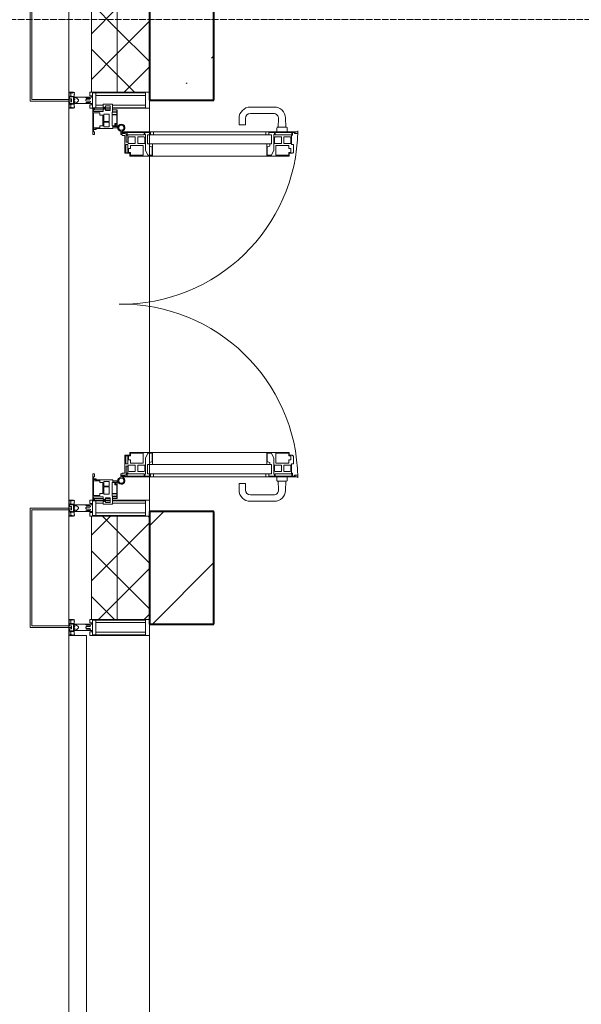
# Model space of a CAD drawing. Header units: millimetres. Extents: x -816133 to 919604, y 87941 to 147341.
# Tile 54 of 201: x -47855 to -46113, y 124320 to 127374. Entities that reach past the tile are written whole.
import ezdxf

# ---------------------------------------------------------------- set-up
doc = ezdxf.new("R2010")
doc.units = ezdxf.units.MM
doc.linetypes.add('ADSK_Линия сетки', pattern=[25, 20, -2.5, 0, -2.5])
for name, color, linetype, lineweight in [('A-200-M_WALL', 7, 'Continuous', 18), ('A-200-M_WALL_EXT', 7, 'Continuous', 18), ('A-200-M_WALL_PAT', 7, 'Continuous', 40), ('A-214-M_CURT_WALL', 7, 'Continuous', 18), ('A-215-M_CURT_PANEL', 7, 'Continuous', 18), ('A-280-M_COLUMN', 7, 'Continuous', 18), ('A-325-M_DOOR', 7, 'Continuous', 18), ('Z-030-M_GRID', 7, 'Continuous', 9), ('Z-060-M_DETAIL', 7, 'Continuous', 18), ('СС-011-ПОЖ-СИГНАЛИЗАЦИЯ', 1, 'Continuous', 30)]:
    doc.layers.add(name, color=color, linetype=linetype, lineweight=lineweight)

# ---------------------------------------------------------------- blocks, each defined once
blk = doc.blocks.new('10эт')
at = {"layer": 'A-200-M_WALL', "color": 9, "lineweight": 9}
for p, q in [((312671.7, 126476.1), (312671.7, 126026.1)), ((312751.7, 126026.1), (312751.7, 126476.1)), ((312851.7, 126026.1), (312851.7, 126476.1)), ((312671.7, 126026.1), (312851.7, 126026.1)), ((312671.7, 124711.1), (312671.7, 124391.1)), ((312851.7, 124711.1), (312671.7, 124711.1)), ((312751.7, 124391.1), (312751.7, 124711.1)), ((312851.7, 124391.1), (312851.7, 124711.1)), ((312671.7, 124391.1), (312851.7, 124391.1))]:
    blk.add_line(p, q, dxfattribs=at)
at = {"layer": 'A-200-M_WALL_EXT', "color": 9, "lineweight": 40}
for p, q in [((312851.5, 126501.1), (312851.5, 126001.1)), ((313051.5, 126001.1), (313051.5, 126501.1)), ((312851.5, 126001.1), (313051.5, 126001.1)), ((313051.5, 124726.1), (312851.5, 124726.1)), ((312851.5, 124726.1), (312851.5, 124376.1)), ((313051.5, 124376.1), (313051.5, 124726.1)), ((312851.5, 124376.1), (313051.5, 124376.1))]:
    blk.add_line(p, q, dxfattribs=at)
at = {"layer": 'A-200-M_WALL_PAT', "color": 9, "linetype": 'Continuous', "lineweight": 5}
for p, q in [((312751.7, 126221), (312671.7, 126301)), ((312671.7, 126207.4), (312751.7, 126287.4)), ((312751.7, 126146), (312851.7, 126246)), ((312851.7, 126121), (312751.7, 126221)), ((312751.7, 126079.6), (312671.7, 126159.6)), ((312671.7, 126066), (312751.7, 126146)), ((312773.2, 126026.1), (312851.7, 126104.6)), ((312805.2, 126026.1), (312751.7, 126079.6)), ((312671.7, 124651.8), (312731, 124711.1)), ((312751.7, 124665.3), (312706, 124711.1)), ((312751.7, 124590.4), (312851.7, 124690.4)), ((312851.7, 124706.8), (312847.4, 124711.1)), ((312851.7, 124565.3), (312751.7, 124665.3)), ((312751.7, 124523.9), (312671.7, 124603.9)), ((312671.7, 124510.4), (312751.7, 124590.4)), ((312751.7, 124449), (312851.7, 124549)), ((312851.7, 124423.9), (312751.7, 124523.9)), ((312743.2, 124391.1), (312671.7, 124462.5)), ((312693.8, 124391.1), (312751.7, 124449)), ((312835.2, 124391.1), (312851.7, 124407.5))]:
    blk.add_line(p, q, dxfattribs=at)
at = {"layer": 'A-200-M_WALL_PAT', "color": 9, "linetype": 'Continuous', "lineweight": 9}
for p, q in [((313044.2, 126131.3), (313051.5, 126138.5)), ((312965.6, 126052.7), (312968, 126055)), ((312851.5, 124681.3), (312896.2, 124726.1)), ((312860.5, 124376.1), (313051.5, 124567))]:
    blk.add_line(p, q, dxfattribs=at)
at = {"layer": 'A-214-M_CURT_WALL', "color": 9, "lineweight": 5}
for p, q in [((312601.7, 126003.6), (312601.7, 126498.6)), ((312851.7, 125903.5), (312851.7, 126001.1)), ((312601.7, 124736.1), (312601.7, 125998.6)), ((312851.7, 125865.8), (312851.7, 125901.4)), ((312851.7, 125830.4), (312851.7, 125859)), ((312851.7, 124909.1), (312851.7, 125828.1)), ((312851.7, 124878.1), (312851.7, 124906.7)), ((312851.7, 124835.7), (312851.7, 124871.3)), ((312851.7, 124736.1), (312851.7, 124833.6)), ((312601.7, 124371.1), (312601.7, 124731.1)), ((312851.7, 124726.1), (312851.7, 124736.1)), ((312601.7, 124341.1), (312601.7, 124366.1)), ((312851.7, 124366.1), (312851.7, 124376.1)), ((312851.7, 123101.1), (312851.7, 124366.1))]:
    blk.add_line(p, q, dxfattribs=at)
at = {"layer": 'A-215-M_CURT_PANEL', "color": 9, "lineweight": 5}
for p, q in [((312676.2, 125974.1), (312676.2, 125895.1)), ((312681.2, 125974.1), (312676.2, 125974.1)), ((312678.4, 125966.1), (312678.4, 125972.6)), ((312678.4, 125972.6), (312681.2, 125972.6)), ((312708.3, 125971.1), (312678.4, 125971.1)), ((312681.2, 125972.6), (312681.2, 125974.1)), ((312736.8, 125989.1), (312708.3, 125989.1)), ((312708.3, 125989.1), (312708.3, 125980.1)), ((312708.3, 125980.1), (312711.8, 125980.1)), ((312711.8, 125973.1), (312708.3, 125973.1)), ((312708.3, 125973.1), (312708.3, 125966.1)), ((312711.8, 125980.1), (312711.8, 125973.1)), ((312715.1, 125969), (312715.1, 125984)), ((312715.1, 125984), (312730.1, 125984)), ((312730.1, 125971.1), (312715.1, 125971.1)), ((312730.1, 125984), (312730.1, 125969)), ((312736.8, 125965.7), (312736.8, 125989.1)), ((312750.2, 125971.1), (312736.8, 125971.1)), ((312751.7, 125971.1), (312750.2, 125971.1)), ((312750.2, 125971.1), (312750.2, 125965.7)), ((312751.7, 125920.1), (312751.7, 125971.1)), ((312678, 125962.2), (312697.2, 125962.2)), ((312678, 125911.8), (312678, 125962.2)), ((312708.3, 125966.1), (312678.4, 125966.1)), ((312697.2, 125962.2), (312697.2, 125955.1)), ((312697.2, 125955.1), (312706.7, 125955.1)), ((312706.7, 125955.1), (312706.7, 125921.9)), ((312710.5, 125935), (312710.5, 125957.6)), ((312710.5, 125957.6), (312726.7, 125957.6)), ((312730.1, 125969), (312715.1, 125969)), ((312726.7, 125957.6), (312726.7, 125935)), ((312735.9, 125921.7), (312735.9, 125955.7)), ((312735.9, 125955.7), (312750.1, 125955.7)), ((312736.2, 125957.1), (312736.2, 125964.1)), ((312736.2, 125964.1), (312749.9, 125964.1)), ((312749.9, 125957.1), (312736.2, 125957.1)), ((312750.2, 125965.7), (312736.8, 125965.7)), ((312749.9, 125964.1), (312749.9, 125957.1)), ((312750.1, 125955.7), (312750.1, 125928.7)), ((312677.9, 125916.1), (312697.2, 125916.1)), ((312684.8, 125911.8), (312678, 125911.8)), ((312678.2, 125903.7), (312678.2, 125910.1)), ((312678.2, 125910.1), (312686.5, 125910.1)), ((312689.9, 125914.8), (312684.8, 125914.8)), ((312684.8, 125914.8), (312684.8, 125911.8)), ((312686.5, 125910.1), (312686.5, 125913.1)), ((312686.5, 125913.1), (312738.2, 125913.1)), ((312690.7, 125915.6), (312689.9, 125914.8)), ((312697.2, 125915.6), (312690.7, 125915.6)), ((312706.7, 125921.9), (312697.2, 125921.9)), ((312697.2, 125921.9), (312697.2, 125915.6)), ((312726.7, 125935), (312710.5, 125935)), ((312710.5, 125918.5), (312710.5, 125932.8)), ((312710.5, 125932.8), (312726.7, 125932.8)), ((312726.7, 125918.5), (312710.5, 125918.5)), ((312726.7, 125932.8), (312726.7, 125918.5)), ((312744.5, 125921.7), (312735.9, 125921.7)), ((312738.2, 125913.1), (312738.2, 125920.1)), ((312738.2, 125920.1), (312751.7, 125920.1)), ((312738.2, 125916.1), (312751.7, 125916.1)), ((312750.1, 125928.7), (312744.5, 125928.7)), ((312744.5, 125928.7), (312744.5, 125921.7)), ((312746.1, 125921.4), (312746.1, 125927.4)), ((312746.1, 125927.4), (312750.4, 125927.4)), ((312750.4, 125921.4), (312746.1, 125921.4)), ((312750.4, 125927.4), (312750.4, 125921.4)), ((312751.7, 125916.1), (312751.7, 125920.1)), ((312676.2, 125895.1), (312681.2, 125895.1)), ((312681.2, 125903.7), (312678.2, 125903.7)), ((312681.2, 125895.1), (312681.2, 125903.7)), ((312681.2, 124842.1), (312676.2, 124842.1)), ((312676.2, 124842.1), (312676.2, 124763.1)), ((312681.2, 124833.5), (312681.2, 124842.1)), ((312697.2, 124821.1), (312677.9, 124821.1)), ((312678, 124774.9), (312678, 124825.4)), ((312678, 124825.4), (312684.8, 124825.4)), ((312678.2, 124827.1), (312678.2, 124833.5)), ((312678.2, 124833.5), (312681.2, 124833.5)), ((312686.5, 124827.1), (312678.2, 124827.1)), ((312684.8, 124825.4), (312684.8, 124822.4)), ((312684.8, 124822.4), (312689.9, 124822.4)), ((312686.5, 124824.1), (312686.5, 124827.1)), ((312738.2, 124824.1), (312686.5, 124824.1)), ((312689.9, 124822.4), (312690.7, 124821.6)), ((312690.7, 124821.6), (312697.2, 124821.6)), ((312697.2, 124821.6), (312697.2, 124815.3)), ((312697.2, 124815.3), (312706.7, 124815.3)), ((312706.7, 124815.3), (312706.7, 124782)), ((312710.5, 124804.3), (312710.5, 124818.6)), ((312710.5, 124818.6), (312726.7, 124818.6)), ((312726.7, 124818.6), (312726.7, 124804.3)), ((312735.9, 124815.5), (312744.5, 124815.5)), ((312735.9, 124781.4), (312735.9, 124815.5)), ((312738.2, 124817.1), (312738.2, 124824.1)), ((312751.7, 124821.1), (312738.2, 124821.1)), ((312751.7, 124817.1), (312738.2, 124817.1)), ((312744.5, 124815.5), (312744.5, 124808.5)), ((312746.1, 124809.8), (312746.1, 124815.8)), ((312746.1, 124815.8), (312750.4, 124815.8)), ((312750.4, 124809.8), (312746.1, 124809.8)), ((312750.4, 124815.8), (312750.4, 124809.8)), ((312751.7, 124817.1), (312751.7, 124821.1)), ((312751.7, 124766.1), (312751.7, 124817.1)), ((312706.7, 124782), (312697.2, 124782)), ((312697.2, 124782), (312697.2, 124774.9)), ((312726.7, 124804.3), (312710.5, 124804.3)), ((312710.5, 124779.5), (312710.5, 124802.1)), ((312710.5, 124802.1), (312726.7, 124802.1)), ((312726.7, 124779.5), (312710.5, 124779.5)), ((312726.7, 124802.1), (312726.7, 124779.5)), ((312750.1, 124781.4), (312735.9, 124781.4)), ((312736.2, 124773.1), (312736.2, 124780)), ((312736.2, 124780), (312749.9, 124780)), ((312744.5, 124808.5), (312750.1, 124808.5)), ((312749.9, 124780), (312749.9, 124773.1)), ((312750.1, 124808.5), (312750.1, 124781.4)), ((312676.2, 124763.1), (312681.2, 124763.1)), ((312697.2, 124774.9), (312678, 124774.9)), ((312678.4, 124764.6), (312678.4, 124771.1)), ((312678.4, 124771.1), (312708.3, 124771.1)), ((312678.4, 124766.1), (312708.3, 124766.1)), ((312681.2, 124764.6), (312678.4, 124764.6)), ((312681.2, 124763.1), (312681.2, 124764.6)), ((312708.3, 124771.1), (312708.3, 124764.1)), ((312708.3, 124764.1), (312711.8, 124764.1)), ((312711.8, 124757.1), (312708.3, 124757.1)), ((312708.3, 124757.1), (312708.3, 124748.1)), ((312708.3, 124748.1), (312736.8, 124748.1)), ((312711.8, 124764.1), (312711.8, 124757.1)), ((312715.1, 124753.1), (312715.1, 124768.1)), ((312715.1, 124768.1), (312730.1, 124768.1)), ((312715.1, 124766.1), (312730.1, 124766.1)), ((312730.1, 124753.1), (312715.1, 124753.1)), ((312730.1, 124768.1), (312730.1, 124753.1)), ((312749.9, 124773.1), (312736.2, 124773.1)), ((312736.8, 124748.1), (312736.8, 124771.5)), ((312736.8, 124771.5), (312750.2, 124771.5)), ((312736.8, 124766.1), (312750.2, 124766.1)), ((312750.2, 124771.5), (312750.2, 124766.1)), ((312750.2, 124766.1), (312751.7, 124766.1)), ((312601.7, 124341.1), (312601.7, 123126.1)), ((312656.7, 124341.1), (312601.7, 124341.1)), ((312656.7, 123126.1), (312656.7, 124341.1))]:
    blk.add_line(p, q, dxfattribs=at)
at = {"layer": 'A-280-M_COLUMN', "color": 9, "lineweight": 5}
for p, q in [((312481.7, 125998.6), (312481.7, 126503.6)), ((312486.7, 126498.6), (312486.7, 126003.6)), ((312486.7, 126003.6), (312601.7, 126003.6)), ((312601.7, 126003.6), (312601.7, 125998.6)), ((312601.7, 125998.6), (312481.7, 125998.6)), ((312481.7, 124736.1), (312601.7, 124736.1)), ((312481.7, 124366.1), (312481.7, 124736.1)), ((312486.7, 124731.1), (312486.7, 124371.1)), ((312601.7, 124731.1), (312486.7, 124731.1)), ((312601.7, 124736.1), (312601.7, 124731.1)), ((312601.7, 124366.1), (312481.7, 124366.1)), ((312486.7, 124371.1), (312601.7, 124371.1)), ((312601.7, 124371.1), (312601.7, 124366.1))]:
    blk.add_line(p, q, dxfattribs=at)
at = {"layer": 'A-325-M_DOOR', "color": 9, "lineweight": 5}
for p, q in [((313238.7, 125979.9), (313164.5, 125979.9)), ((313129.5, 125944.9), (313129.5, 125924.9)), ((313149.5, 125924.9), (313149.5, 125944.9)), ((313164.5, 125959.9), (313236.7, 125959.9)), ((313251.7, 125944.3), (313250.7, 125917.4)), ((313274.7, 125917.4), (313273.6, 125946.2)), ((313129.5, 125924.9), (313149.5, 125924.9)), ((313246.5, 125914.9), (313246.5, 125903.4)), ((313276.5, 125917.4), (313249, 125917.4)), ((313279, 125903.4), (313279, 125914.9)), ((312762.5, 125894.9), (312762.5, 125905.2)), ((312767.3, 125894.9), (312762.5, 125894.9)), ((312766, 125903.5), (312864, 125903.5)), ((312766, 125901.4), (312766, 125898.4)), ((312781, 125901.4), (312766, 125901.4)), ((312766, 125898.4), (312776.3, 125898.4)), ((312767.3, 125892.2), (312767.3, 125894.9)), ((312775, 125892.2), (312767.3, 125892.2)), ((312775, 125836.9), (312775, 125892.2)), ((312779.3, 125895.3), (312779.3, 125871.1)), ((312781, 125892.7), (312781, 125901.4)), ((312784, 125892.7), (312781, 125892.7)), ((312782.7, 125901.4), (312782.7, 125894.4)), ((312835.1, 125901.4), (312782.7, 125901.4)), ((312782.7, 125894.4), (312835.1, 125894.4)), ((312784, 125871.1), (312784, 125892.7)), ((312788.4, 125887.4), (312785.8, 125885.9)), ((312785.8, 125885.9), (312785.8, 125867.5)), ((312807.5, 125887.4), (312788.4, 125887.4)), ((312807.5, 125867.5), (312807.5, 125887.4)), ((312815.3, 125887.4), (312815.3, 125867.5)), ((312834.3, 125887.4), (312815.3, 125887.4)), ((312837, 125885.9), (312834.3, 125887.4)), ((312835.1, 125894.4), (312835.1, 125901.4)), ((312836.8, 125901.4), (312836.8, 125895.2)), ((312854.9, 125901.4), (312836.8, 125901.4)), ((312836.8, 125895.2), (312838.8, 125895.2)), ((312837, 125867.5), (312837, 125885.9)), ((312838.8, 125895.2), (312838.8, 125846.2)), ((312846, 125903.5), (313230.3, 125903.5)), ((312846, 125894.4), (312846, 125865.8)), ((312846, 125894.4), (313230.3, 125894.4)), ((312854.9, 125894.4), (312854.9, 125901.4)), ((312864, 125894.4), (312854.9, 125894.4)), ((312864, 125903.5), (312864, 125894.4)), ((313212.3, 125903.5), (313311.9, 125903.5)), ((313212.3, 125894.4), (313212.3, 125903.5)), ((313212.3, 125903.5), (313311.9, 125903.5)), ((313212.3, 125894.4), (313212.3, 125903.5)), ((313221.4, 125894.4), (313212.3, 125894.4)), ((313221.4, 125894.4), (313212.3, 125894.4)), ((313221.4, 125901.4), (313221.4, 125894.4)), ((313239.5, 125901.4), (313221.4, 125901.4)), ((313221.4, 125901.4), (313221.4, 125894.4)), ((313239.5, 125901.4), (313221.4, 125901.4)), ((313230.3, 125894.4), (313230.3, 125865.8)), ((313237.5, 125895.2), (313239.5, 125895.2)), ((313237.5, 125846.2), (313237.5, 125895.2)), ((313237.5, 125895.2), (313239.5, 125895.2)), ((313237.5, 125846.2), (313237.5, 125895.2)), ((313241.9, 125887.4), (313239.2, 125885.9)), ((313241.9, 125887.4), (313239.2, 125885.9)), ((313239.2, 125885.9), (313239.2, 125867.5)), ((313239.2, 125885.9), (313239.2, 125867.5)), ((313239.5, 125895.2), (313239.5, 125901.4)), ((313239.5, 125895.2), (313239.5, 125901.4)), ((313241.2, 125901.4), (313241.2, 125894.4)), ((313293.6, 125901.4), (313241.2, 125901.4)), ((313241.2, 125901.4), (313241.2, 125894.4)), ((313293.6, 125901.4), (313241.2, 125901.4)), ((313241.2, 125894.4), (313293.6, 125894.4)), ((313241.2, 125894.4), (313293.6, 125894.4)), ((313260.9, 125887.4), (313241.9, 125887.4)), ((313260.9, 125887.4), (313241.9, 125887.4)), ((313260.9, 125867.5), (313260.9, 125887.4)), ((313260.9, 125867.5), (313260.9, 125887.4)), ((313268.8, 125887.4), (313268.8, 125867.5)), ((313287.8, 125887.4), (313268.8, 125887.4)), ((313268.8, 125887.4), (313268.8, 125867.5)), ((313287.8, 125887.4), (313268.8, 125887.4)), ((313290.5, 125885.9), (313287.8, 125887.4)), ((313290.5, 125885.9), (313287.8, 125887.4)), ((313290.5, 125867.5), (313290.5, 125885.9)), ((313290.5, 125867.5), (313290.5, 125885.9)), ((313292.3, 125892.7), (313292.3, 125863.4)), ((313295.3, 125892.7), (313292.3, 125892.7)), ((313292.3, 125892.7), (313292.3, 125863.4)), ((313295.3, 125892.7), (313292.3, 125892.7)), ((313293.6, 125894.4), (313293.6, 125901.4)), ((313293.6, 125894.4), (313293.6, 125901.4)), ((313295.3, 125901.4), (313295.3, 125892.7)), ((313303.3, 125901.4), (313295.3, 125901.4)), ((313295.3, 125901.4), (313295.3, 125892.7)), ((313303.3, 125901.4), (313295.3, 125901.4)), ((313301.9, 125899.6), (313303.3, 125899.6)), ((313301.9, 125898.4), (313301.9, 125899.6)), ((313301.9, 125899.6), (313303.3, 125899.6)), ((313301.9, 125898.4), (313301.9, 125899.6)), ((313311.9, 125898.4), (313301.9, 125898.4)), ((313311.9, 125898.4), (313301.9, 125898.4)), ((313303.3, 125899.6), (313303.3, 125901.4)), ((313303.3, 125899.6), (313303.3, 125901.4)), ((313311.9, 125903.5), (313311.9, 125898.4)), ((313311.9, 125903.5), (313311.9, 125898.4)), ((312778.5, 125863.4), (312778.5, 125838.4)), ((312784, 125863.4), (312778.5, 125863.4)), ((312779.3, 125871.1), (312784, 125871.1)), ((312784, 125838.4), (312784, 125863.4)), ((312785.8, 125867.5), (312807.5, 125867.5)), ((312786.2, 125851), (312786.2, 125838.6)), ((312792.8, 125851), (312786.2, 125851)), ((312792.8, 125861.1), (312792.8, 125851)), ((312832.3, 125861.1), (312792.8, 125861.1)), ((312815.3, 125867.5), (312837, 125867.5)), ((312832.3, 125830.4), (312832.3, 125861.1)), ((313230.3, 125865.8), (312846, 125865.8)), ((312851.3, 125865.8), (312861, 125865.8)), ((312851.3, 125859.1), (312851.3, 125865.8)), ((312857.4, 125856.9), (312851.3, 125859.1)), ((312859.5, 125856.9), (312857.4, 125856.9)), ((312859.5, 125830.4), (312859.5, 125856.9)), ((312861, 125865.8), (312861, 125828.1)), ((313215.3, 125865.8), (313224.9, 125865.8)), ((313215.3, 125828.1), (313215.3, 125865.8)), ((313215.3, 125865.8), (313224.9, 125865.8)), ((313215.3, 125828.1), (313215.3, 125865.8)), ((313216.8, 125856.9), (313216.8, 125830.4)), ((313218.9, 125856.9), (313216.8, 125856.9)), ((313216.8, 125856.9), (313216.8, 125830.4)), ((313218.9, 125856.9), (313216.8, 125856.9)), ((313224.9, 125859.1), (313218.9, 125856.9)), ((313224.9, 125859.1), (313218.9, 125856.9)), ((313224.9, 125865.8), (313224.9, 125859.1)), ((313224.9, 125865.8), (313224.9, 125859.1)), ((313239.2, 125867.5), (313260.9, 125867.5)), ((313239.2, 125867.5), (313260.9, 125867.5)), ((313244, 125861.1), (313244, 125830.4)), ((313283.5, 125861.1), (313244, 125861.1)), ((313244, 125861.1), (313244, 125830.4)), ((313283.5, 125861.1), (313244, 125861.1)), ((313268.8, 125867.5), (313290.5, 125867.5)), ((313268.8, 125867.5), (313290.5, 125867.5)), ((313283.5, 125851), (313283.5, 125861.1)), ((313283.5, 125851), (313283.5, 125861.1)), ((313290.1, 125851), (313283.5, 125851)), ((313290.1, 125851), (313283.5, 125851)), ((313290.1, 125838.6), (313290.1, 125851)), ((313290.1, 125838.6), (313290.1, 125851)), ((313292.3, 125863.4), (313297.8, 125863.4)), ((313292.3, 125863.4), (313297.8, 125863.4)), ((313297.8, 125863.4), (313297.8, 125838.4)), ((313297.8, 125863.4), (313297.8, 125838.4)), ((312791, 125836.9), (312775, 125836.9)), ((312778.5, 125838.4), (312784, 125838.4)), ((312786.2, 125838.6), (312792.7, 125838.6)), ((312791, 125828.1), (312791, 125836.9)), ((312861, 125828.1), (312791, 125828.1)), ((312792.7, 125838.6), (312792.7, 125830.4)), ((312792.7, 125830.4), (312832.3, 125830.4)), ((312838.8, 125846.2), (312846.4, 125830.4)), ((312846.4, 125830.4), (312859.5, 125830.4)), ((313215.3, 125828.1), (312861, 125828.1)), ((313285.3, 125828.1), (313215.3, 125828.1)), ((313285.3, 125828.1), (313215.3, 125828.1)), ((313216.8, 125830.4), (313229.8, 125830.4)), ((313216.8, 125830.4), (313229.8, 125830.4)), ((313229.8, 125830.4), (313237.5, 125846.2)), ((313229.8, 125830.4), (313237.5, 125846.2)), ((313244, 125830.4), (313283.6, 125830.4)), ((313244, 125830.4), (313283.6, 125830.4)), ((313283.6, 125838.6), (313290.1, 125838.6)), ((313283.6, 125830.4), (313283.6, 125838.6)), ((313283.6, 125838.6), (313290.1, 125838.6)), ((313283.6, 125830.4), (313283.6, 125838.6)), ((313285.3, 125836.9), (313285.3, 125828.1)), ((313294.8, 125836.9), (313285.3, 125836.9)), ((313285.3, 125836.9), (313285.3, 125828.1)), ((313294.8, 125836.9), (313285.3, 125836.9)), ((313294.8, 125838.4), (313294.8, 125836.9)), ((313297.8, 125838.4), (313294.8, 125838.4)), ((313294.8, 125838.4), (313294.8, 125836.9)), ((313297.8, 125838.4), (313294.8, 125838.4)), ((312861, 124909.1), (312791, 124909.1)), ((312791, 124909.1), (312791, 124900.2)), ((312792.7, 124898.5), (312792.7, 124906.7)), ((312792.7, 124906.7), (312832.3, 124906.7)), ((312832.3, 124906.7), (312832.3, 124876)), ((312838.8, 124890.9), (312846.4, 124906.7)), ((312846.4, 124906.7), (312859.5, 124906.7)), ((312859.5, 124906.7), (312859.5, 124880.2)), ((312861, 124871.3), (312861, 124909.1)), ((313215.3, 124909.1), (312861, 124909.1)), ((313285.3, 124909.1), (313215.3, 124909.1)), ((313215.3, 124909.1), (313215.3, 124871.3)), ((313285.3, 124909.1), (313215.3, 124909.1)), ((313215.3, 124909.1), (313215.3, 124871.3)), ((313216.8, 124880.2), (313216.8, 124906.7)), ((313216.8, 124906.7), (313229.8, 124906.7)), ((313216.8, 124880.2), (313216.8, 124906.7)), ((313216.8, 124906.7), (313229.8, 124906.7)), ((313229.8, 124906.7), (313237.5, 124890.9)), ((313229.8, 124906.7), (313237.5, 124890.9)), ((313244, 124906.7), (313283.6, 124906.7)), ((313244, 124876), (313244, 124906.7)), ((313244, 124906.7), (313283.6, 124906.7)), ((313244, 124876), (313244, 124906.7)), ((313283.6, 124906.7), (313283.6, 124898.5)), ((313283.6, 124906.7), (313283.6, 124898.5)), ((313285.3, 124900.2), (313285.3, 124909.1)), ((313285.3, 124900.2), (313285.3, 124909.1)), ((312791, 124900.2), (312775, 124900.2)), ((312775, 124900.2), (312775, 124844.9)), ((312778.5, 124873.7), (312778.5, 124898.7)), ((312778.5, 124898.7), (312784, 124898.7)), ((312784, 124873.7), (312778.5, 124873.7)), ((312784, 124898.7), (312784, 124873.7)), ((312786.2, 124886.1), (312786.2, 124898.5)), ((312786.2, 124898.5), (312792.7, 124898.5)), ((312792.8, 124886.1), (312786.2, 124886.1)), ((312792.8, 124876), (312792.8, 124886.1)), ((312832.3, 124876), (312792.8, 124876)), ((312838.8, 124841.9), (312838.8, 124890.9)), ((313230.3, 124871.3), (312846, 124871.3)), ((312846, 124842.7), (312846, 124871.3)), ((312857.4, 124880.2), (312851.3, 124878)), ((312851.3, 124878), (312851.3, 124871.3)), ((312851.3, 124871.3), (312861, 124871.3)), ((312859.5, 124880.2), (312857.4, 124880.2)), ((313215.3, 124871.3), (313224.9, 124871.3)), ((313215.3, 124871.3), (313224.9, 124871.3)), ((313218.9, 124880.2), (313216.8, 124880.2)), ((313218.9, 124880.2), (313216.8, 124880.2)), ((313224.9, 124878), (313218.9, 124880.2)), ((313224.9, 124878), (313218.9, 124880.2)), ((313224.9, 124871.3), (313224.9, 124878)), ((313224.9, 124871.3), (313224.9, 124878)), ((313230.3, 124842.7), (313230.3, 124871.3)), ((313237.5, 124890.9), (313237.5, 124841.9)), ((313237.5, 124890.9), (313237.5, 124841.9)), ((313283.5, 124876), (313244, 124876)), ((313283.5, 124876), (313244, 124876)), ((313290.1, 124886.1), (313283.5, 124886.1)), ((313283.5, 124886.1), (313283.5, 124876)), ((313290.1, 124886.1), (313283.5, 124886.1)), ((313283.5, 124886.1), (313283.5, 124876)), ((313283.6, 124898.5), (313290.1, 124898.5)), ((313283.6, 124898.5), (313290.1, 124898.5)), ((313294.8, 124900.2), (313285.3, 124900.2)), ((313294.8, 124900.2), (313285.3, 124900.2)), ((313290.1, 124898.5), (313290.1, 124886.1)), ((313290.1, 124898.5), (313290.1, 124886.1)), ((313292.3, 124844.4), (313292.3, 124873.7)), ((313292.3, 124873.7), (313297.8, 124873.7)), ((313292.3, 124844.4), (313292.3, 124873.7)), ((313292.3, 124873.7), (313297.8, 124873.7)), ((313294.8, 124898.7), (313294.8, 124900.2)), ((313294.8, 124898.7), (313294.8, 124900.2)), ((313297.8, 124898.7), (313294.8, 124898.7)), ((313297.8, 124898.7), (313294.8, 124898.7)), ((313297.8, 124873.7), (313297.8, 124898.7)), ((313297.8, 124873.7), (313297.8, 124898.7)), ((312767.3, 124842.2), (312762.5, 124842.2)), ((312762.5, 124842.2), (312762.5, 124831.9)), ((312775, 124844.9), (312767.3, 124844.9)), ((312767.3, 124844.9), (312767.3, 124842.2)), ((312779.3, 124841.8), (312779.3, 124866)), ((312779.3, 124866), (312784, 124866)), ((312784, 124844.4), (312781, 124844.4)), ((312781, 124844.4), (312781, 124835.7)), ((312782.7, 124835.7), (312782.7, 124842.7)), ((312782.7, 124842.7), (312835.1, 124842.7)), ((312784, 124866), (312784, 124844.4)), ((312785.8, 124851.2), (312785.8, 124869.6)), ((312785.8, 124869.6), (312807.5, 124869.6)), ((312788.4, 124849.7), (312785.8, 124851.2)), ((312807.5, 124849.7), (312788.4, 124849.7)), ((312807.5, 124869.6), (312807.5, 124849.7)), ((312815.3, 124869.6), (312837, 124869.6)), ((312815.3, 124849.7), (312815.3, 124869.6)), ((312834.3, 124849.7), (312815.3, 124849.7)), ((312837, 124851.2), (312834.3, 124849.7)), ((312835.1, 124842.7), (312835.1, 124835.7)), ((312836.8, 124835.7), (312836.8, 124841.9)), ((312836.8, 124841.9), (312838.8, 124841.9)), ((312837, 124869.6), (312837, 124851.2)), ((312846, 124842.7), (313230.3, 124842.7)), ((312864, 124842.7), (312854.9, 124842.7)), ((312854.9, 124842.7), (312854.9, 124835.7)), ((312864, 124833.6), (312864, 124842.7)), ((313221.4, 124842.7), (313212.3, 124842.7)), ((313212.3, 124842.7), (313212.3, 124833.6)), ((313221.4, 124842.7), (313212.3, 124842.7)), ((313212.3, 124842.7), (313212.3, 124833.6)), ((313221.4, 124835.7), (313221.4, 124842.7)), ((313221.4, 124835.7), (313221.4, 124842.7)), ((313237.5, 124841.9), (313239.5, 124841.9)), ((313237.5, 124841.9), (313239.5, 124841.9)), ((313239.2, 124851.2), (313239.2, 124869.6)), ((313239.2, 124869.6), (313260.9, 124869.6)), ((313239.2, 124851.2), (313239.2, 124869.6)), ((313239.2, 124869.6), (313260.9, 124869.6)), ((313241.9, 124849.7), (313239.2, 124851.2)), ((313241.9, 124849.7), (313239.2, 124851.2)), ((313239.5, 124841.9), (313239.5, 124835.7)), ((313239.5, 124841.9), (313239.5, 124835.7)), ((313241.2, 124842.7), (313293.6, 124842.7)), ((313241.2, 124835.7), (313241.2, 124842.7)), ((313241.2, 124842.7), (313293.6, 124842.7)), ((313241.2, 124835.7), (313241.2, 124842.7)), ((313260.9, 124849.7), (313241.9, 124849.7)), ((313260.9, 124849.7), (313241.9, 124849.7)), ((313260.9, 124869.6), (313260.9, 124849.7)), ((313260.9, 124869.6), (313260.9, 124849.7)), ((313268.8, 124869.6), (313290.5, 124869.6)), ((313268.8, 124849.7), (313268.8, 124869.6)), ((313268.8, 124869.6), (313290.5, 124869.6)), ((313268.8, 124849.7), (313268.8, 124869.6)), ((313287.8, 124849.7), (313268.8, 124849.7)), ((313287.8, 124849.7), (313268.8, 124849.7)), ((313290.5, 124851.2), (313287.8, 124849.7)), ((313290.5, 124851.2), (313287.8, 124849.7)), ((313290.5, 124869.6), (313290.5, 124851.2)), ((313290.5, 124869.6), (313290.5, 124851.2)), ((313295.3, 124844.4), (313292.3, 124844.4)), ((313295.3, 124844.4), (313292.3, 124844.4)), ((313293.6, 124842.7), (313293.6, 124835.7)), ((313293.6, 124842.7), (313293.6, 124835.7)), ((313295.3, 124835.7), (313295.3, 124844.4)), ((313295.3, 124835.7), (313295.3, 124844.4)), ((312766, 124838.7), (312776.3, 124838.7)), ((312766, 124835.7), (312766, 124838.7)), ((312781, 124835.7), (312766, 124835.7)), ((312766, 124833.6), (312864, 124833.6)), ((312835.1, 124835.7), (312782.7, 124835.7)), ((312854.9, 124835.7), (312836.8, 124835.7)), ((312846, 124833.6), (313230.3, 124833.6)), ((313129.5, 124792.2), (313129.5, 124812.2)), ((313129.5, 124812.2), (313149.5, 124812.2)), ((313149.5, 124812.2), (313149.5, 124792.2)), ((313212.3, 124833.6), (313311.9, 124833.6)), ((313212.3, 124833.6), (313311.9, 124833.6)), ((313239.5, 124835.7), (313221.4, 124835.7)), ((313239.5, 124835.7), (313221.4, 124835.7)), ((313293.6, 124835.7), (313241.2, 124835.7)), ((313293.6, 124835.7), (313241.2, 124835.7)), ((313246.5, 124822.2), (313246.5, 124833.7)), ((313276.5, 124819.7), (313249, 124819.7)), ((313251.7, 124792.8), (313250.7, 124819.7)), ((313274.7, 124819.7), (313273.6, 124790.9)), ((313279, 124833.7), (313279, 124822.2)), ((313303.3, 124835.7), (313295.3, 124835.7)), ((313303.3, 124835.7), (313295.3, 124835.7)), ((313311.9, 124838.7), (313301.9, 124838.7)), ((313301.9, 124838.7), (313301.9, 124837.5)), ((313311.9, 124838.7), (313301.9, 124838.7)), ((313301.9, 124838.7), (313301.9, 124837.5)), ((313301.9, 124837.5), (313303.3, 124837.5)), ((313301.9, 124837.5), (313303.3, 124837.5)), ((313303.3, 124837.5), (313303.3, 124835.7)), ((313303.3, 124837.5), (313303.3, 124835.7)), ((313311.9, 124833.6), (313311.9, 124838.7)), ((313311.9, 124833.6), (313311.9, 124838.7)), ((313164.5, 124777.2), (313236.7, 124777.2)), ((313238.7, 124757.2), (313164.5, 124757.2))]:
    blk.add_line(p, q, dxfattribs=at)
for centre, radius, start, end in [((313164.5, 125944.9), 35, 90, 180), ((313238.7, 125944.9), 35, 2.1945, 90), ((313164.5, 125944.9), 15, 90, 180), ((313236.7, 125944.9), 15, 357.8056, 90), ((312764.4, 125916), 11, 286.047, 260.0284), ((312764.4, 125916.1), 8, 0, 180), ((312764.4, 125916.1), 8, 180, 0), ((313249, 125914.9), 2.5, 90, 180), ((313276.5, 125914.9), 2.5, 0, 90), ((312764.4, 125916.1), 547.5, 269.2653, 359.0204), ((312768, 125903.5), 2.03, 106.0721, 180), ((312776.3, 125895.3), 3, 0, 90), ((312764.4, 124821.1), 547.5, 0.9796, 90.7347), ((312776.3, 124841.8), 3, 270, 0), ((312764.4, 124821.1), 11, 99.9716, 73.953), ((312764.4, 124821.1), 8, 0, 180), ((312764.4, 124821.1), 8, 180, 0), ((312768, 124833.6), 2.03, 180, 253.9279), ((313249, 124822.2), 2.5, 180, 270), ((313276.5, 124822.2), 2.5, 270, 0), ((313164.5, 124792.2), 35, 180, 270), ((313164.5, 124792.2), 15, 180, 270), ((313236.7, 124792.2), 15, 270, 2.1944), ((313238.7, 124792.2), 35, 270, 357.8055)]:
    blk.add_arc(centre, radius, start, end, dxfattribs=at)
at = {"layer": 'Z-030-M_GRID', "color": 9, "linetype": 'ADSK_Линия сетки'}
blk.add_line((358421.7, 126251.1), (308438.4, 126251.1), dxfattribs=at)
at = {"layer": 'Z-060-M_DETAIL', "color": 9, "lineweight": 5}
for p, q in [((312601.7, 126026.1), (312616, 126026.1)), ((312601.7, 126026.1), (312601.7, 126001.1)), ((312601.7, 125976.1), (312601.7, 126001.1)), ((312601.7, 126001.1), (312609.7, 126001.1)), ((312601.7, 126001.1), (312609.7, 126001.1)), ((312603, 126024.8), (312611.6, 126024.8)), ((312603, 126024.8), (312603, 126012.9)), ((312603, 126012.9), (312608.6, 126012.9)), ((312603.2, 126005.9), (312603.2, 126011.6)), ((312603.2, 126011.6), (312613, 126011.6)), ((312603.2, 126005.9), (312609.7, 126005.9)), ((312606.2, 126022.4), (312606.2, 126023.6)), ((312609.7, 126023.6), (312606.2, 126023.6)), ((312606.2, 126022.4), (312608.2, 126022.4)), ((312606.2, 126014.2), (312606.2, 126015.3)), ((312608.2, 126015.3), (312606.2, 126015.3)), ((312606.2, 126014.2), (312608.9, 126013.2)), ((312608.2, 126022.4), (312608.2, 126015.3)), ((312609.3, 126013.7), (312608.6, 126012.9)), ((312609.3, 126013.7), (312613.1, 126012.4)), ((312611.9, 126024.3), (312609.7, 126023.6)), ((312609.7, 126001.1), (312609.7, 126005.9)), ((312609.7, 126001.1), (312609.7, 125996.3)), ((312610.7, 126013.3), (312616.5, 126013.3)), ((312612.3, 126023.6), (312611.6, 126024.8)), ((312612.3, 126023.6), (312616.3, 126024.9)), ((312613, 126011.6), (312613.1, 126012.3)), ((312616.3, 126024.9), (312616, 126026.1)), ((312618.7, 126024.9), (312616.3, 126024.9)), ((312616.5, 126013.3), (312616.5, 126001.1)), ((312616.5, 126001.1), (312618.5, 126001.1)), ((312616.5, 125988.9), (312616.5, 126001.1)), ((312616.5, 126001.1), (312618.5, 126001.1)), ((312617.7, 126023.4), (312617.7, 126022.4)), ((312618.7, 126023.4), (312617.7, 126023.4)), ((312619.4, 126020), (312617.7, 126022.4)), ((312618.3, 126019.4), (312619.4, 126020)), ((312618.3, 126008.4), (312618.3, 126019.4)), ((312619.7, 126008.4), (312618.3, 126008.4)), ((312619.7, 126003.7), (312618.5, 126003.7)), ((312618.5, 126003.7), (312618.5, 126001.1)), ((312618.5, 125998.4), (312618.5, 126001.1)), ((312618.7, 126023.4), (312618.7, 126024.9)), ((312654.7, 126011.1), (312618.7, 126011.1)), ((312618.7, 126011.1), (312618.7, 126008.6)), ((312618.7, 126008.6), (312620.2, 126008.6)), ((312619.7, 126003.7), (312619.7, 126008.4)), ((312620.2, 126008.6), (312620.2, 126009.6)), ((312620.2, 126009.6), (312624.7, 126009.6)), ((312624.7, 126009.6), (312631.7, 126002.6)), ((312631.7, 126002.6), (312631.7, 126001.1)), ((312631.7, 125999.5), (312631.7, 126001.1)), ((312654.7, 126011.1), (312673, 126011.1)), ((312654.7, 126009.8), (312654.7, 126011.1)), ((312654.7, 126009.8), (312656.4, 126008.1)), ((312654.7, 126002.4), (312656.3, 126004)), ((312654.7, 126001.1), (312654.7, 126002.4)), ((312654.7, 126001.1), (312654.7, 125999.8)), ((312666.8, 126004), (312656.3, 126004)), ((312666.9, 126008.1), (312656.4, 126008.1)), ((312669, 126005.2), (312666.8, 126004)), ((312666.9, 126008.1), (312669, 126006.9)), ((312667, 126015.1), (312667, 126026.1)), ((312667, 126026.1), (312851.7, 126026.1)), ((312673, 126015.1), (312667, 126015.1)), ((312669, 126005.2), (312669, 126006.9)), ((312673, 126011.1), (312673, 126015.1)), ((312675.3, 126001.6), (312675.3, 126024.1)), ((312839, 126024.1), (312675.3, 126024.1)), ((312675.3, 126000.6), (312675.3, 125978.1)), ((312685.7, 126001.1), (312685.7, 126024.1)), ((312685.7, 126016), (312839, 126016)), ((312685.7, 126001.1), (312685.7, 125978.1)), ((312839, 126024.1), (312839, 126001.1)), ((312839, 125978.1), (312839, 126001.1)), ((312851.7, 126026.1), (312851.7, 126001.1)), ((312851.7, 125976.1), (312851.7, 126001.1)), ((312601.7, 125976.1), (312616, 125976.1)), ((312603, 125977.4), (312603, 125989.3)), ((312603, 125989.3), (312608.6, 125989.3)), ((312603, 125977.4), (312611.6, 125977.4)), ((312603.2, 125996.3), (312603.2, 125990.6)), ((312603.2, 125996.3), (312609.7, 125996.3)), ((312603.2, 125990.6), (312613, 125990.6)), ((312606.2, 125987.9), (312608.9, 125988.9)), ((312606.2, 125987.9), (312606.2, 125986.9)), ((312608.2, 125986.9), (312606.2, 125986.9)), ((312606.2, 125979.8), (312606.2, 125978.6)), ((312606.2, 125979.8), (312608.2, 125979.8)), ((312609.7, 125978.6), (312606.2, 125978.6)), ((312608.2, 125979.8), (312608.2, 125986.9)), ((312609.3, 125988.4), (312608.6, 125989.3)), ((312609.3, 125988.4), (312613.1, 125989.7)), ((312611.9, 125977.8), (312609.7, 125978.6)), ((312610.7, 125988.9), (312616.5, 125988.9)), ((312612.3, 125978.5), (312611.6, 125977.4)), ((312612.3, 125978.5), (312616.3, 125977.2)), ((312613, 125990.6), (312613.1, 125989.8)), ((312616.3, 125977.2), (312616, 125976.1)), ((312618.7, 125977.2), (312616.3, 125977.2)), ((312619.4, 125982.1), (312617.7, 125979.7)), ((312617.7, 125978.7), (312617.7, 125979.7)), ((312618.7, 125978.7), (312617.7, 125978.7)), ((312619.7, 125993.7), (312618.3, 125993.7)), ((312618.3, 125993.7), (312618.3, 125982.7)), ((312618.3, 125982.7), (312619.4, 125982.1)), ((312619.7, 125998.4), (312618.5, 125998.4)), ((312618.7, 125991.1), (312618.7, 125993.6)), ((312618.7, 125993.6), (312620.2, 125993.6)), ((312654.7, 125991.1), (312618.7, 125991.1)), ((312618.7, 125978.7), (312618.7, 125977.2)), ((312619.7, 125998.4), (312619.7, 125993.7)), ((312620.2, 125993.6), (312620.2, 125992.6)), ((312620.2, 125992.6), (312624.7, 125992.6)), ((312624.7, 125992.6), (312631.7, 125999.5)), ((312654.7, 125999.8), (312656.3, 125998.1)), ((312654.7, 125992.4), (312656.4, 125994)), ((312654.7, 125992.4), (312654.7, 125991.1)), ((312654.7, 125991.1), (312673, 125991.1)), ((312666.8, 125998.1), (312656.3, 125998.1)), ((312666.9, 125994), (312656.4, 125994)), ((312669, 125996.9), (312666.8, 125998.1)), ((312666.9, 125994), (312669, 125995.2)), ((312667, 125987.1), (312667, 125976.1)), ((312673, 125987.1), (312667, 125987.1)), ((312667, 125976.1), (312711.8, 125976.1)), ((312669, 125996.9), (312669, 125995.2)), ((312673, 125991.1), (312673, 125987.1)), ((312711.8, 125978.1), (312675.3, 125978.1)), ((312685.7, 125986.2), (312708.3, 125986.2)), ((312730.1, 125978.1), (312715.1, 125978.1)), ((312715.1, 125976.1), (312730.1, 125976.1)), ((312736.8, 125986.2), (312839, 125986.2)), ((312839, 125978.1), (312736.8, 125978.1)), ((312736.8, 125976.1), (312851.7, 125976.1)), ((312601.7, 124761.1), (312616, 124761.1)), ((312601.7, 124761.1), (312601.7, 124736.1)), ((312603, 124759.8), (312611.6, 124759.8)), ((312603, 124759.8), (312603, 124747.9)), ((312603, 124747.9), (312608.6, 124747.9)), ((312606.2, 124757.4), (312606.2, 124758.6)), ((312609.7, 124758.6), (312606.2, 124758.6)), ((312606.2, 124757.4), (312608.2, 124757.4)), ((312606.2, 124749.2), (312606.2, 124750.3)), ((312608.2, 124750.3), (312606.2, 124750.3)), ((312606.2, 124749.2), (312608.9, 124748.2)), ((312608.2, 124757.4), (312608.2, 124750.3)), ((312609.3, 124748.7), (312608.6, 124747.9)), ((312609.3, 124748.7), (312613.1, 124747.4)), ((312611.9, 124759.3), (312609.7, 124758.6)), ((312610.7, 124748.3), (312616.5, 124748.3)), ((312612.3, 124758.6), (312611.6, 124759.8)), ((312612.3, 124758.6), (312616.3, 124759.9)), ((312616.3, 124759.9), (312616, 124761.1)), ((312618.7, 124759.9), (312616.3, 124759.9)), ((312616.5, 124748.3), (312616.5, 124736.1)), ((312617.7, 124758.4), (312617.7, 124757.4)), ((312618.7, 124758.4), (312617.7, 124758.4)), ((312619.4, 124755), (312617.7, 124757.4)), ((312618.3, 124754.4), (312619.4, 124755)), ((312618.3, 124743.4), (312618.3, 124754.4)), ((312618.7, 124758.4), (312618.7, 124759.9)), ((312667, 124750.1), (312667, 124761.1)), ((312667, 124761.1), (312711.8, 124761.1)), ((312673, 124750.1), (312667, 124750.1)), ((312673, 124746.1), (312673, 124750.1)), ((312675.3, 124736.6), (312675.3, 124759.1)), ((312711.8, 124759.1), (312675.3, 124759.1)), ((312685.7, 124736.1), (312685.7, 124759.1)), ((312685.7, 124751), (312708.3, 124751)), ((312715.1, 124761.1), (312730.1, 124761.1)), ((312730.1, 124759.1), (312715.1, 124759.1)), ((312736.8, 124761.1), (312851.7, 124761.1)), ((312839, 124759.1), (312736.8, 124759.1)), ((312736.8, 124751), (312839, 124751)), ((312839, 124759.1), (312839, 124736.1)), ((312851.7, 124761.1), (312851.7, 124736.1)), ((312601.7, 124711.1), (312601.7, 124736.1)), ((312601.7, 124736.1), (312609.7, 124736.1)), ((312601.7, 124736.1), (312609.7, 124736.1)), ((312603, 124712.4), (312603, 124724.3)), ((312603, 124724.3), (312608.6, 124724.3)), ((312603.2, 124740.9), (312603.2, 124746.6)), ((312603.2, 124746.6), (312613, 124746.6)), ((312603.2, 124740.9), (312609.7, 124740.9)), ((312603.2, 124731.3), (312603.2, 124725.6)), ((312603.2, 124731.3), (312609.7, 124731.3)), ((312603.2, 124725.6), (312613, 124725.6)), ((312606.2, 124722.9), (312608.9, 124723.9)), ((312606.2, 124722.9), (312606.2, 124721.9)), ((312608.2, 124721.9), (312606.2, 124721.9)), ((312608.2, 124714.8), (312608.2, 124721.9)), ((312609.3, 124723.4), (312608.6, 124724.3)), ((312609.3, 124723.4), (312613.1, 124724.7)), ((312609.7, 124736.1), (312609.7, 124740.9)), ((312609.7, 124736.1), (312609.7, 124731.3)), ((312610.7, 124723.9), (312616.5, 124723.9)), ((312613, 124746.6), (312613.1, 124747.3)), ((312613, 124725.6), (312613.1, 124724.8)), ((312616.5, 124736.1), (312618.5, 124736.1)), ((312616.5, 124723.9), (312616.5, 124736.1)), ((312616.5, 124736.1), (312618.5, 124736.1)), ((312619.7, 124743.4), (312618.3, 124743.4)), ((312619.7, 124728.7), (312618.3, 124728.7)), ((312618.3, 124728.7), (312618.3, 124717.7)), ((312618.3, 124717.7), (312619.4, 124717.1)), ((312619.7, 124738.7), (312618.5, 124738.7)), ((312618.5, 124738.7), (312618.5, 124736.1)), ((312618.5, 124733.4), (312618.5, 124736.1)), ((312619.7, 124733.4), (312618.5, 124733.4)), ((312654.7, 124746.1), (312618.7, 124746.1)), ((312618.7, 124746.1), (312618.7, 124743.6)), ((312618.7, 124743.6), (312620.2, 124743.6)), ((312618.7, 124726.1), (312618.7, 124728.6)), ((312618.7, 124728.6), (312620.2, 124728.6)), ((312654.7, 124726.1), (312618.7, 124726.1)), ((312619.7, 124738.7), (312619.7, 124743.4)), ((312619.7, 124733.4), (312619.7, 124728.7)), ((312620.2, 124743.6), (312620.2, 124744.6)), ((312620.2, 124744.6), (312624.7, 124744.6)), ((312620.2, 124728.6), (312620.2, 124727.6)), ((312620.2, 124727.6), (312624.7, 124727.6)), ((312624.7, 124744.6), (312631.7, 124737.6)), ((312624.7, 124727.6), (312631.7, 124734.5)), ((312631.7, 124737.6), (312631.7, 124736.1)), ((312631.7, 124734.5), (312631.7, 124736.1)), ((312654.7, 124746.1), (312673, 124746.1)), ((312654.7, 124744.8), (312654.7, 124746.1)), ((312654.7, 124744.8), (312656.4, 124743.1)), ((312654.7, 124737.4), (312656.3, 124739)), ((312654.7, 124736.1), (312654.7, 124737.4)), ((312654.7, 124736.1), (312654.7, 124734.8)), ((312654.7, 124734.8), (312656.3, 124733.1)), ((312654.7, 124727.4), (312656.4, 124729)), ((312654.7, 124727.4), (312654.7, 124726.1)), ((312654.7, 124726.1), (312673, 124726.1)), ((312666.8, 124739), (312656.3, 124739)), ((312666.8, 124733.1), (312656.3, 124733.1)), ((312666.9, 124743.1), (312656.4, 124743.1)), ((312666.9, 124729), (312656.4, 124729)), ((312669, 124740.2), (312666.8, 124739)), ((312669, 124731.9), (312666.8, 124733.1)), ((312666.9, 124743.1), (312669, 124741.9)), ((312666.9, 124729), (312669, 124730.2)), ((312667, 124722.1), (312667, 124711.1)), ((312673, 124722.1), (312667, 124722.1)), ((312669, 124740.2), (312669, 124741.9)), ((312669, 124731.9), (312669, 124730.2)), ((312673, 124726.1), (312673, 124722.1)), ((312675.3, 124735.6), (312675.3, 124713.1)), ((312685.7, 124736.1), (312685.7, 124713.1)), ((312685.7, 124721.2), (312839, 124721.2)), ((312839, 124713.1), (312839, 124736.1)), ((312851.7, 124711.1), (312851.7, 124736.1)), ((312601.7, 124711.1), (312616, 124711.1)), ((312603, 124712.4), (312611.6, 124712.4)), ((312606.2, 124714.8), (312606.2, 124713.6)), ((312606.2, 124714.8), (312608.2, 124714.8)), ((312609.7, 124713.6), (312606.2, 124713.6)), ((312611.9, 124712.8), (312609.7, 124713.6)), ((312612.3, 124713.5), (312611.6, 124712.4)), ((312612.3, 124713.5), (312616.3, 124712.2)), ((312616.3, 124712.2), (312616, 124711.1)), ((312618.7, 124712.2), (312616.3, 124712.2)), ((312619.4, 124717.1), (312617.7, 124714.7)), ((312617.7, 124713.7), (312617.7, 124714.7)), ((312618.7, 124713.7), (312617.7, 124713.7)), ((312618.7, 124713.7), (312618.7, 124712.2)), ((312667, 124711.1), (312851.7, 124711.1)), ((312839, 124713.1), (312675.3, 124713.1)), ((312601.7, 124391.1), (312616, 124391.1)), ((312601.7, 124391.1), (312601.7, 124366.1)), ((312603, 124389.8), (312611.6, 124389.8)), ((312603, 124389.8), (312603, 124377.9)), ((312606.2, 124387.4), (312606.2, 124388.6)), ((312609.7, 124388.6), (312606.2, 124388.6)), ((312606.2, 124387.4), (312608.2, 124387.4)), ((312608.2, 124387.4), (312608.2, 124380.3)), ((312611.9, 124389.3), (312609.7, 124388.6)), ((312612.3, 124388.6), (312611.6, 124389.8)), ((312612.3, 124388.6), (312616.3, 124389.9)), ((312616.3, 124389.9), (312616, 124391.1)), ((312618.7, 124389.9), (312616.3, 124389.9)), ((312617.7, 124388.4), (312617.7, 124387.4)), ((312618.7, 124388.4), (312617.7, 124388.4)), ((312619.4, 124385), (312617.7, 124387.4)), ((312618.3, 124384.4), (312619.4, 124385)), ((312618.3, 124373.4), (312618.3, 124384.4)), ((312618.7, 124388.4), (312618.7, 124389.9)), ((312667, 124380.1), (312667, 124391.1)), ((312667, 124391.1), (312851.7, 124391.1)), ((312675.3, 124366.6), (312675.3, 124389.1)), ((312839, 124389.1), (312675.3, 124389.1)), ((312685.7, 124366.1), (312685.7, 124389.1)), ((312839, 124389.1), (312839, 124366.1)), ((312851.7, 124391.1), (312851.7, 124366.1)), ((312601.7, 124341.1), (312601.7, 124366.1)), ((312601.7, 124366.1), (312609.7, 124366.1)), ((312601.7, 124366.1), (312609.7, 124366.1)), ((312603, 124377.9), (312608.6, 124377.9)), ((312603, 124342.4), (312603, 124354.3)), ((312603, 124354.3), (312608.6, 124354.3)), ((312603.2, 124370.9), (312603.2, 124376.6)), ((312603.2, 124376.6), (312613, 124376.6)), ((312603.2, 124370.9), (312609.7, 124370.9)), ((312603.2, 124361.3), (312603.2, 124355.6)), ((312603.2, 124361.3), (312609.7, 124361.3)), ((312603.2, 124355.6), (312613, 124355.6)), ((312606.2, 124379.2), (312606.2, 124380.3)), ((312608.2, 124380.3), (312606.2, 124380.3)), ((312606.2, 124379.2), (312608.9, 124378.2)), ((312606.2, 124352.9), (312608.9, 124353.9)), ((312606.2, 124352.9), (312606.2, 124351.9)), ((312608.2, 124351.9), (312606.2, 124351.9)), ((312608.2, 124344.8), (312608.2, 124351.9)), ((312609.3, 124378.7), (312608.6, 124377.9)), ((312609.3, 124353.4), (312608.6, 124354.3)), ((312609.3, 124378.7), (312613.1, 124377.4)), ((312609.3, 124353.4), (312613.1, 124354.7)), ((312609.7, 124366.1), (312609.7, 124370.9)), ((312609.7, 124366.1), (312609.7, 124361.3)), ((312610.7, 124378.3), (312616.5, 124378.3)), ((312610.7, 124353.9), (312616.5, 124353.9)), ((312613, 124376.6), (312613.1, 124377.3)), ((312613, 124355.6), (312613.1, 124354.8)), ((312616.5, 124378.3), (312616.5, 124366.1)), ((312616.5, 124366.1), (312618.5, 124366.1)), ((312616.5, 124353.9), (312616.5, 124366.1)), ((312616.5, 124366.1), (312618.5, 124366.1)), ((312619.7, 124373.4), (312618.3, 124373.4)), ((312619.7, 124358.7), (312618.3, 124358.7)), ((312618.3, 124358.7), (312618.3, 124347.7)), ((312619.7, 124368.7), (312618.5, 124368.7)), ((312618.5, 124368.7), (312618.5, 124366.1)), ((312618.5, 124363.4), (312618.5, 124366.1)), ((312619.7, 124363.4), (312618.5, 124363.4)), ((312654.7, 124376.1), (312618.7, 124376.1)), ((312618.7, 124376.1), (312618.7, 124373.6)), ((312618.7, 124373.6), (312620.2, 124373.6)), ((312618.7, 124356.1), (312618.7, 124358.6)), ((312618.7, 124358.6), (312620.2, 124358.6)), ((312654.7, 124356.1), (312618.7, 124356.1)), ((312619.7, 124368.7), (312619.7, 124373.4)), ((312619.7, 124363.4), (312619.7, 124358.7)), ((312620.2, 124373.6), (312620.2, 124374.6)), ((312620.2, 124374.6), (312624.7, 124374.6)), ((312620.2, 124358.6), (312620.2, 124357.6)), ((312620.2, 124357.6), (312624.7, 124357.6)), ((312624.7, 124374.6), (312631.7, 124367.6)), ((312624.7, 124357.6), (312631.7, 124364.5)), ((312631.7, 124367.6), (312631.7, 124366.1)), ((312631.7, 124364.5), (312631.7, 124366.1)), ((312654.7, 124376.1), (312673, 124376.1)), ((312654.7, 124374.8), (312654.7, 124376.1)), ((312654.7, 124374.8), (312656.4, 124373.1)), ((312654.7, 124367.4), (312656.3, 124369)), ((312654.7, 124366.1), (312654.7, 124367.4)), ((312654.7, 124366.1), (312654.7, 124364.8)), ((312654.7, 124364.8), (312656.3, 124363.1)), ((312654.7, 124357.4), (312656.4, 124359)), ((312654.7, 124357.4), (312654.7, 124356.1)), ((312654.7, 124356.1), (312673, 124356.1)), ((312666.8, 124369), (312656.3, 124369)), ((312666.8, 124363.1), (312656.3, 124363.1)), ((312666.9, 124373.1), (312656.4, 124373.1)), ((312666.9, 124359), (312656.4, 124359)), ((312669, 124370.2), (312666.8, 124369)), ((312669, 124361.9), (312666.8, 124363.1)), ((312666.9, 124373.1), (312669, 124371.9)), ((312666.9, 124359), (312669, 124360.2)), ((312673, 124380.1), (312667, 124380.1)), ((312667, 124352.1), (312667, 124341.1)), ((312673, 124352.1), (312667, 124352.1)), ((312669, 124370.2), (312669, 124371.9)), ((312669, 124361.9), (312669, 124360.2)), ((312673, 124376.1), (312673, 124380.1)), ((312673, 124356.1), (312673, 124352.1)), ((312675.3, 124365.6), (312675.3, 124343.1)), ((312685.7, 124381), (312839, 124381)), ((312685.7, 124366.1), (312685.7, 124343.1)), ((312685.7, 124351.2), (312839, 124351.2)), ((312839, 124343.1), (312839, 124366.1)), ((312851.7, 124341.1), (312851.7, 124366.1)), ((312601.7, 124341.1), (312616, 124341.1)), ((312603, 124342.4), (312611.6, 124342.4)), ((312606.2, 124344.8), (312606.2, 124343.6)), ((312606.2, 124344.8), (312608.2, 124344.8)), ((312609.7, 124343.6), (312606.2, 124343.6)), ((312611.9, 124342.8), (312609.7, 124343.6)), ((312612.3, 124343.5), (312611.6, 124342.4)), ((312612.3, 124343.5), (312616.3, 124342.2)), ((312616.3, 124342.2), (312616, 124341.1)), ((312618.7, 124342.2), (312616.3, 124342.2)), ((312619.4, 124347.1), (312617.7, 124344.7)), ((312617.7, 124343.7), (312617.7, 124344.7)), ((312618.7, 124343.7), (312617.7, 124343.7)), ((312618.3, 124347.7), (312619.4, 124347.1)), ((312618.7, 124343.7), (312618.7, 124342.2)), ((312667, 124341.1), (312851.7, 124341.1)), ((312839, 124343.1), (312675.3, 124343.1))]:
    blk.add_line(p, q, dxfattribs=at)
for centre, start, end in [((312674.8, 126001.6), 270, 0), ((312674.8, 126000.6), 0, 90), ((312674.8, 124736.6), 270, 0), ((312674.8, 124735.6), 0, 90), ((312674.8, 124366.6), 270, 0), ((312674.8, 124365.6), 0, 90)]:
    blk.add_arc(centre, 0.5, start, end, dxfattribs=at)

msp = doc.modelspace()

# ---------------------------------------------------------------- block references
at = {"layer": 'СС-011-ПОЖ-СИГНАЛИЗАЦИЯ', "color": 9, "lineweight": 30}
msp.add_blockref('10эт', (-360303.7, 1122.9), dxfattribs=at)

doc.saveas('drawing.dxf')
